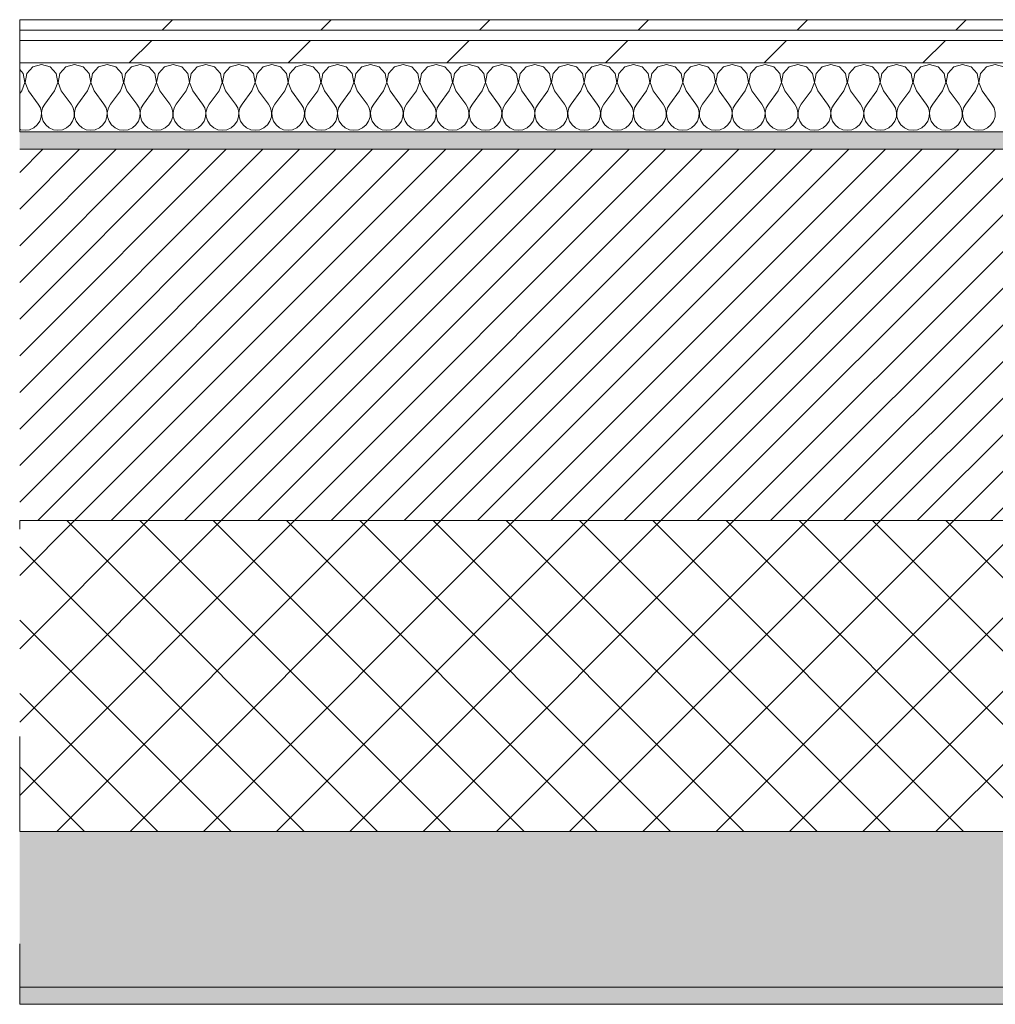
# Model space of a CAD drawing. Header units: millimetres. Extents: x -28277 to 305935, y -19284 to 4746.
# Tile 71 of 136: x 38312 to 38877, y -1736 to -1166. Entities that reach past the tile are written whole.
import ezdxf

# ---------------------------------------------------------------- set-up
doc = ezdxf.new("R2010")
doc.units = ezdxf.units.MM
doc.header["$MEASUREMENT"] = 0
doc.linetypes.add('Wipeout_Contour', pattern=[1000, 0, -1000])
doc.layers.add('12_FAÇ_Façana', color=7, linetype='Continuous')
doc.layers.add('Nuevo_08_E_Envans secs', color=7, linetype='Continuous')
for name, color, linetype, lineweight, true_color in [('12_FAÇ_Façana_Pluma_Nº__102', 7, 'Continuous', 5, 0xcccccc), ('12_FAÇ_Façana_Pluma_Nº__174', 7, 'Continuous', 13, 0xe4ad2c), ('12_FAÇ_Façana_Pluma_Nº__176', 7, 'Continuous', 15, 0x93a0c6), ('Nuevo_08_E_Envans secs_Pluma_Nº__102', 7, 'Continuous', 5, 0xcccccc), ('Nuevo_08_E_Envans secs_Pluma_Nº__171', 171, 'Continuous', 13, 0xaaaaff), ('Nuevo_08_E_Envans secs_Pluma_Nº__177', 7, 'Continuous', 15, 0xf7e046)]:
    doc.layers.add(name, color=color, linetype=linetype, lineweight=lineweight, true_color=true_color)
for name, color, linetype, lineweight in [('12_FAÇ_Façana_Pluma_Nº__2', 8, 'Continuous', 5), ('12_FAÇ_Façana_Pluma_Nº__7', 7, 'Continuous', 5), ('Nuevo_08_E_Envans secs_Pluma_Nº__1', 7, 'Continuous', 5)]:
    doc.layers.add(name, color=color, linetype=linetype, lineweight=lineweight)
pattern_1 = [(45, (55248.37, -37.4), (-91.9239, 91.9239), [97.5, -32.5]), (45, (55248.37, 54.52), (-91.9239, 91.9239), [97.5, -32.5])]

# ---------------------------------------------------------------- blocks, each defined once
blk = doc.blocks.new('Muro_20_1', base_point=(38311.93, -1231.38))
at = {"layer": '12_FAÇ_Façana_Pluma_Nº__102', "linetype": 'Continuous', "lineweight": 0, "true_color": 0xe5e5e5}
for points in [[(38311.93, -1726.38), (41112.43, -1726.38), (41112.43, -1636.38), (38311.93, -1636.38)], [(38311.93, -1736.38), (41112.43, -1736.38), (41112.43, -1726.38), (38311.93, -1726.38)]]:
    blk.add_hatch(color=254, dxfattribs=at).paths.add_polyline_path(points)
at = {"layer": '12_FAÇ_Façana_Pluma_Nº__174', "linetype": 'Continuous', "lineweight": 13, "true_color": 0xe4ad2c}
h = blk.add_hatch(dxfattribs=at)
h.set_pattern_fill('SATE_Aislamiento_0001', color=42, style=0, pattern_type=2)
h.set_pattern_definition([(45, (55248.365, -37.4), (-21.213203, 21.213203), []), (135, (55248.365, -37.4), (21.213203, 21.213203), [])])
h.paths.add_polyline_path([(38311.93, -1636.38), (41112.43, -1636.38), (41112.43, -1456.38), (38311.93, -1456.38)])
at = {"layer": '12_FAÇ_Façana_Pluma_Nº__176', "linetype": 'Continuous', "lineweight": 0, "true_color": 0x495063}
blk.add_hatch(color=251, dxfattribs=at).paths.add_polyline_path([(41112.43, -1231.38), (38311.93, -1231.38), (38311.93, -1241.38), (41112.43, -1241.38)])
at = {"layer": '12_FAÇ_Façana_Pluma_Nº__2', "linetype": 'Continuous', "lineweight": 5}
h = blk.add_hatch(dxfattribs=at)
h.set_pattern_fill('Ceramic_0001', color=8, style=0, pattern_type=2)
h.set_pattern_definition([(45, (55248.365, -37.4), (-10.606602, 10.606602), [])])
h.paths.add_polyline_path([(38311.93, -1456.38), (41112.43, -1456.38), (41112.43, -1241.38), (38311.93, -1241.38)])
at = {"layer": '12_FAÇ_Façana_Pluma_Nº__7', "color": 7, "linetype": 'Continuous', "lineweight": 5}
for p, q in [((41112.43, -1241.38), (38311.93, -1241.38)), ((38311.93, -1456.38), (41112.43, -1456.38)), ((38311.93, -1636.38), (41112.43, -1636.38)), ((38311.93, -1726.38), (41112.43, -1726.38))]:
    blk.add_line(p, q, dxfattribs=at)
at = {"layer": '12_FAÇ_Façana_Pluma_Nº__7', "color": 7, "linetype": 'Continuous', "lineweight": 5, "flags": 128}
for points in [[(41112.43, -1231.38), (38311.93, -1231.38)], [(38311.93, -1456.38), (38311.93, -1461.38)], [(38311.93, -1581.38), (38311.93, -1636.38)], [(38311.93, -1701.38), (38311.93, -1736.38)], [(38311.93, -1736.38), (41112.43, -1736.38)]]:
    blk.add_lwpolyline(points, dxfattribs=at)
blk = doc.blocks.new('*X118', base_point=(55248.37, -37.4))
at = {"layer": 'Nuevo_08_E_Envans secs_Pluma_Nº__102', "color": 254, "linetype": 'Continuous', "lineweight": 5, "true_color": 0xcccccc}
for p, q in [((38314.03, -1197.59), (38311.93, -1195.3)), ((38319.55, -1193.75), (38316.04, -1197.59)), ((38324.56, -1192.33), (38319.55, -1193.75)), ((38329.56, -1193.75), (38324.56, -1192.33)), ((38333.07, -1197.59), (38329.56, -1193.75)), ((38338.6, -1193.75), (38335.09, -1197.59)), ((38343.6, -1192.33), (38338.6, -1193.75)), ((38348.61, -1193.75), (38343.6, -1192.33)), ((38352.12, -1197.59), (38348.61, -1193.75)), ((38357.64, -1193.75), (38354.13, -1197.59)), ((38362.65, -1192.33), (38357.64, -1193.75)), ((38367.66, -1193.75), (38362.65, -1192.33)), ((38371.17, -1197.59), (38367.66, -1193.75)), ((38376.69, -1193.75), (38373.18, -1197.59)), ((38381.7, -1192.33), (38376.69, -1193.75)), ((38386.71, -1193.75), (38381.7, -1192.33)), ((38390.22, -1197.59), (38386.71, -1193.75)), ((38395.74, -1193.75), (38392.23, -1197.59)), ((38400.75, -1192.33), (38395.74, -1193.75)), ((38405.75, -1193.75), (38400.75, -1192.33)), ((38409.26, -1197.59), (38405.75, -1193.75)), ((38414.79, -1193.75), (38411.28, -1197.59)), ((38419.79, -1192.33), (38414.79, -1193.75)), ((38424.8, -1193.75), (38419.79, -1192.33)), ((38428.31, -1197.59), (38424.8, -1193.75)), ((38433.83, -1193.75), (38430.32, -1197.59)), ((38438.84, -1192.33), (38433.83, -1193.75)), ((38443.85, -1193.75), (38438.84, -1192.33)), ((38447.36, -1197.59), (38443.85, -1193.75)), ((38452.88, -1193.75), (38449.37, -1197.59)), ((38457.89, -1192.33), (38452.88, -1193.75)), ((38462.9, -1193.75), (38457.89, -1192.33)), ((38466.41, -1197.59), (38462.9, -1193.75)), ((38471.93, -1193.75), (38468.42, -1197.59)), ((38476.94, -1192.33), (38471.93, -1193.75)), ((38481.94, -1193.75), (38476.94, -1192.33)), ((38485.46, -1197.59), (38481.94, -1193.75)), ((38490.98, -1193.75), (38487.47, -1197.59)), ((38495.98, -1192.33), (38490.98, -1193.75)), ((38500.99, -1193.75), (38495.98, -1192.33)), ((38504.5, -1197.59), (38500.99, -1193.75)), ((38510.03, -1193.75), (38506.51, -1197.59)), ((38515.03, -1192.33), (38510.03, -1193.75)), ((38520.04, -1193.75), (38515.03, -1192.33)), ((38523.55, -1197.59), (38520.04, -1193.75)), ((38529.07, -1193.75), (38525.56, -1197.59)), ((38534.08, -1192.33), (38529.07, -1193.75)), ((38539.09, -1193.75), (38534.08, -1192.33)), ((38542.6, -1197.59), (38539.09, -1193.75)), ((38548.12, -1193.75), (38544.61, -1197.59)), ((38553.13, -1192.33), (38548.12, -1193.75)), ((38558.13, -1193.75), (38553.13, -1192.33)), ((38561.65, -1197.59), (38558.13, -1193.75)), ((38567.17, -1193.75), (38563.66, -1197.59)), ((38572.17, -1192.33), (38567.17, -1193.75)), ((38577.18, -1193.75), (38572.17, -1192.33)), ((38580.69, -1197.59), (38577.18, -1193.75)), ((38586.22, -1193.75), (38582.7, -1197.59)), ((38591.22, -1192.33), (38586.22, -1193.75)), ((38596.23, -1193.75), (38591.22, -1192.33)), ((38599.74, -1197.59), (38596.23, -1193.75)), ((38605.26, -1193.75), (38601.75, -1197.59)), ((38610.27, -1192.33), (38605.26, -1193.75)), ((38615.28, -1193.75), (38610.27, -1192.33)), ((38618.79, -1197.59), (38615.28, -1193.75)), ((38624.31, -1193.75), (38620.8, -1197.59)), ((38629.32, -1192.33), (38624.31, -1193.75)), ((38634.32, -1193.75), (38629.32, -1192.33)), ((38637.84, -1197.59), (38634.32, -1193.75)), ((38643.36, -1193.75), (38639.85, -1197.59)), ((38648.37, -1192.33), (38643.36, -1193.75)), ((38653.37, -1193.75), (38648.37, -1192.33)), ((38656.88, -1197.59), (38653.37, -1193.75)), ((38662.41, -1193.75), (38658.89, -1197.59)), ((38667.41, -1192.33), (38662.41, -1193.75)), ((38672.42, -1193.75), (38667.41, -1192.33)), ((38675.93, -1197.59), (38672.42, -1193.75)), ((38681.45, -1193.75), (38677.94, -1197.59)), ((38686.46, -1192.33), (38681.45, -1193.75)), ((38691.47, -1193.75), (38686.46, -1192.33)), ((38694.98, -1197.59), (38691.47, -1193.75)), ((38700.5, -1193.75), (38696.99, -1197.59)), ((38705.51, -1192.33), (38700.5, -1193.75)), ((38710.52, -1193.75), (38705.51, -1192.33)), ((38714.03, -1197.59), (38710.52, -1193.75)), ((38719.55, -1193.75), (38716.04, -1197.59)), ((38724.56, -1192.33), (38719.55, -1193.75)), ((38729.56, -1193.75), (38724.56, -1192.33)), ((38733.07, -1197.59), (38729.56, -1193.75)), ((38738.6, -1193.75), (38735.09, -1197.59)), ((38743.6, -1192.33), (38738.6, -1193.75)), ((38748.61, -1193.75), (38743.6, -1192.33)), ((38752.12, -1197.59), (38748.61, -1193.75)), ((38757.64, -1193.75), (38754.13, -1197.59)), ((38762.65, -1192.33), (38757.64, -1193.75)), ((38767.66, -1193.75), (38762.65, -1192.33)), ((38771.17, -1197.59), (38767.66, -1193.75)), ((38776.69, -1193.75), (38773.18, -1197.59)), ((38781.7, -1192.33), (38776.69, -1193.75)), ((38786.71, -1193.75), (38781.7, -1192.33)), ((38790.22, -1197.59), (38786.71, -1193.75)), ((38795.74, -1193.75), (38792.23, -1197.59)), ((38800.75, -1192.33), (38795.74, -1193.75)), ((38805.75, -1193.75), (38800.75, -1192.33)), ((38809.26, -1197.59), (38805.75, -1193.75)), ((38814.79, -1193.75), (38811.28, -1197.59)), ((38819.79, -1192.33), (38814.79, -1193.75)), ((38824.8, -1193.75), (38819.79, -1192.33)), ((38828.31, -1197.59), (38824.8, -1193.75)), ((38833.83, -1193.75), (38830.32, -1197.59)), ((38838.84, -1192.33), (38833.83, -1193.75)), ((38843.85, -1193.75), (38838.84, -1192.33)), ((38847.36, -1197.59), (38843.85, -1193.75)), ((38852.88, -1193.75), (38849.37, -1197.59)), ((38857.89, -1192.33), (38852.88, -1193.75)), ((38862.9, -1193.75), (38857.89, -1192.33)), ((38866.41, -1197.59), (38862.9, -1193.75)), ((38871.93, -1193.75), (38868.42, -1197.59)), ((38876.94, -1192.33), (38871.93, -1193.75)), ((38881.94, -1193.75), (38876.94, -1192.33)), ((38314.99, -1202.71), (38314.03, -1197.59)), ((38316.04, -1197.59), (38315.07, -1202.71)), ((38334.04, -1202.71), (38333.07, -1197.59)), ((38335.09, -1197.59), (38334.12, -1202.71)), ((38353.09, -1202.71), (38352.12, -1197.59)), ((38354.13, -1197.59), (38353.17, -1202.71)), ((38372.14, -1202.71), (38371.17, -1197.59)), ((38373.18, -1197.59), (38372.21, -1202.71)), ((38391.18, -1202.71), (38390.22, -1197.59)), ((38392.23, -1197.59), (38391.26, -1202.71)), ((38410.23, -1202.71), (38409.26, -1197.59)), ((38411.28, -1197.59), (38410.31, -1202.71)), ((38429.28, -1202.71), (38428.31, -1197.59)), ((38430.32, -1197.59), (38429.36, -1202.71)), ((38448.33, -1202.71), (38447.36, -1197.59)), ((38449.37, -1197.59), (38448.4, -1202.71)), ((38467.37, -1202.71), (38466.41, -1197.59)), ((38468.42, -1197.59), (38467.45, -1202.71)), ((38486.42, -1202.71), (38485.46, -1197.59)), ((38487.47, -1197.59), (38486.5, -1202.71)), ((38505.47, -1202.71), (38504.5, -1197.59)), ((38506.51, -1197.59), (38505.55, -1202.71)), ((38524.52, -1202.71), (38523.55, -1197.59)), ((38525.56, -1197.59), (38524.59, -1202.71)), ((38543.57, -1202.71), (38542.6, -1197.59)), ((38544.61, -1197.59), (38543.64, -1202.71)), ((38562.61, -1202.71), (38561.65, -1197.59)), ((38563.66, -1197.59), (38562.69, -1202.71)), ((38581.66, -1202.71), (38580.69, -1197.59)), ((38582.7, -1197.59), (38581.74, -1202.71)), ((38600.71, -1202.71), (38599.74, -1197.59)), ((38601.75, -1197.59), (38600.78, -1202.71)), ((38619.76, -1202.71), (38618.79, -1197.59)), ((38620.8, -1197.59), (38619.83, -1202.71)), ((38638.8, -1202.71), (38637.84, -1197.59)), ((38639.85, -1197.59), (38638.88, -1202.71)), ((38657.85, -1202.71), (38656.88, -1197.59)), ((38658.89, -1197.59), (38657.93, -1202.71)), ((38676.9, -1202.71), (38675.93, -1197.59)), ((38677.94, -1197.59), (38676.98, -1202.71)), ((38695.95, -1202.71), (38694.98, -1197.59)), ((38696.99, -1197.59), (38696.02, -1202.71)), ((38714.99, -1202.71), (38714.03, -1197.59)), ((38716.04, -1197.59), (38715.07, -1202.71)), ((38734.04, -1202.71), (38733.07, -1197.59)), ((38735.09, -1197.59), (38734.12, -1202.71)), ((38753.09, -1202.71), (38752.12, -1197.59)), ((38754.13, -1197.59), (38753.17, -1202.71)), ((38772.14, -1202.71), (38771.17, -1197.59)), ((38773.18, -1197.59), (38772.21, -1202.71)), ((38791.18, -1202.71), (38790.22, -1197.59)), ((38792.23, -1197.59), (38791.26, -1202.71)), ((38810.23, -1202.71), (38809.26, -1197.59)), ((38811.28, -1197.59), (38810.31, -1202.71)), ((38829.28, -1202.71), (38828.31, -1197.59)), ((38830.32, -1197.59), (38829.36, -1202.71)), ((38848.33, -1202.71), (38847.36, -1197.59)), ((38849.37, -1197.59), (38848.4, -1202.71)), ((38867.37, -1202.71), (38866.41, -1197.59)), ((38868.42, -1197.59), (38867.45, -1202.71)), ((38313.13, -1207.57), (38311.93, -1209.16)), ((38313.13, -1207.57), (38314.99, -1202.71)), ((38315.07, -1202.71), (38316.94, -1207.57)), ((38316.94, -1207.57), (38322.65, -1215.19)), ((38332.17, -1207.57), (38326.46, -1215.19)), ((38332.17, -1207.57), (38334.04, -1202.71)), ((38334.12, -1202.71), (38335.98, -1207.57)), ((38335.98, -1207.57), (38341.7, -1215.19)), ((38351.22, -1207.57), (38345.51, -1215.19)), ((38351.22, -1207.57), (38353.09, -1202.71)), ((38353.17, -1202.71), (38355.03, -1207.57)), ((38355.03, -1207.57), (38360.75, -1215.19)), ((38370.27, -1207.57), (38364.56, -1215.19)), ((38370.27, -1207.57), (38372.14, -1202.71)), ((38372.21, -1202.71), (38374.08, -1207.57)), ((38374.08, -1207.57), (38379.79, -1215.19)), ((38389.32, -1207.57), (38383.6, -1215.19)), ((38389.32, -1207.57), (38391.18, -1202.71)), ((38391.26, -1202.71), (38393.13, -1207.57)), ((38393.13, -1207.57), (38398.84, -1215.19)), ((38408.37, -1207.57), (38402.65, -1215.19)), ((38408.37, -1207.57), (38410.23, -1202.71)), ((38410.31, -1202.71), (38412.17, -1207.57)), ((38412.17, -1207.57), (38417.89, -1215.19)), ((38427.41, -1207.57), (38421.7, -1215.19)), ((38427.41, -1207.57), (38429.28, -1202.71)), ((38429.36, -1202.71), (38431.22, -1207.57)), ((38431.22, -1207.57), (38436.94, -1215.19)), ((38446.46, -1207.57), (38440.75, -1215.19)), ((38446.46, -1207.57), (38448.33, -1202.71)), ((38448.4, -1202.71), (38450.27, -1207.57)), ((38450.27, -1207.57), (38455.98, -1215.19)), ((38465.51, -1207.57), (38459.79, -1215.19)), ((38465.51, -1207.57), (38467.37, -1202.71)), ((38467.45, -1202.71), (38469.32, -1207.57)), ((38469.32, -1207.57), (38475.03, -1215.19)), ((38484.56, -1207.57), (38478.84, -1215.19)), ((38484.56, -1207.57), (38486.42, -1202.71)), ((38486.5, -1202.71), (38488.37, -1207.57)), ((38488.37, -1207.57), (38494.08, -1215.19)), ((38503.6, -1207.57), (38497.89, -1215.19)), ((38503.6, -1207.57), (38505.47, -1202.71)), ((38505.55, -1202.71), (38507.41, -1207.57)), ((38507.41, -1207.57), (38513.13, -1215.19)), ((38522.65, -1207.57), (38516.94, -1215.19)), ((38522.65, -1207.57), (38524.52, -1202.71)), ((38524.59, -1202.71), (38526.46, -1207.57)), ((38526.46, -1207.57), (38532.17, -1215.19)), ((38541.7, -1207.57), (38535.98, -1215.19)), ((38541.7, -1207.57), (38543.57, -1202.71)), ((38543.64, -1202.71), (38545.51, -1207.57)), ((38545.51, -1207.57), (38551.22, -1215.19)), ((38560.75, -1207.57), (38555.03, -1215.19)), ((38560.75, -1207.57), (38562.61, -1202.71)), ((38562.69, -1202.71), (38564.56, -1207.57)), ((38564.56, -1207.57), (38570.27, -1215.19)), ((38579.79, -1207.57), (38574.08, -1215.19)), ((38579.79, -1207.57), (38581.66, -1202.71)), ((38581.74, -1202.71), (38583.6, -1207.57)), ((38583.6, -1207.57), (38589.32, -1215.19)), ((38598.84, -1207.57), (38593.13, -1215.19)), ((38598.84, -1207.57), (38600.71, -1202.71)), ((38600.78, -1202.71), (38602.65, -1207.57)), ((38602.65, -1207.57), (38608.37, -1215.19)), ((38617.89, -1207.57), (38612.17, -1215.19)), ((38617.89, -1207.57), (38619.76, -1202.71)), ((38619.83, -1202.71), (38621.7, -1207.57)), ((38621.7, -1207.57), (38627.41, -1215.19)), ((38636.94, -1207.57), (38631.22, -1215.19)), ((38636.94, -1207.57), (38638.8, -1202.71)), ((38638.88, -1202.71), (38640.75, -1207.57)), ((38640.75, -1207.57), (38646.46, -1215.19)), ((38655.98, -1207.57), (38650.27, -1215.19)), ((38655.98, -1207.57), (38657.85, -1202.71)), ((38657.93, -1202.71), (38659.79, -1207.57)), ((38659.79, -1207.57), (38665.51, -1215.19)), ((38675.03, -1207.57), (38669.32, -1215.19)), ((38675.03, -1207.57), (38676.9, -1202.71)), ((38676.98, -1202.71), (38678.84, -1207.57)), ((38678.84, -1207.57), (38684.56, -1215.19)), ((38694.08, -1207.57), (38688.37, -1215.19)), ((38694.08, -1207.57), (38695.95, -1202.71)), ((38696.02, -1202.71), (38697.89, -1207.57)), ((38697.89, -1207.57), (38703.6, -1215.19)), ((38713.13, -1207.57), (38707.41, -1215.19)), ((38713.13, -1207.57), (38714.99, -1202.71)), ((38715.07, -1202.71), (38716.94, -1207.57)), ((38716.94, -1207.57), (38722.65, -1215.19)), ((38732.17, -1207.57), (38726.46, -1215.19)), ((38732.17, -1207.57), (38734.04, -1202.71)), ((38734.12, -1202.71), (38735.98, -1207.57)), ((38735.98, -1207.57), (38741.7, -1215.19)), ((38751.22, -1207.57), (38745.51, -1215.19)), ((38751.22, -1207.57), (38753.09, -1202.71)), ((38753.17, -1202.71), (38755.03, -1207.57)), ((38755.03, -1207.57), (38760.75, -1215.19)), ((38770.27, -1207.57), (38764.56, -1215.19)), ((38770.27, -1207.57), (38772.14, -1202.71)), ((38772.21, -1202.71), (38774.08, -1207.57)), ((38774.08, -1207.57), (38779.79, -1215.19)), ((38789.32, -1207.57), (38783.6, -1215.19)), ((38789.32, -1207.57), (38791.18, -1202.71)), ((38791.26, -1202.71), (38793.13, -1207.57)), ((38793.13, -1207.57), (38798.84, -1215.19)), ((38808.37, -1207.57), (38802.65, -1215.19)), ((38808.37, -1207.57), (38810.23, -1202.71)), ((38810.31, -1202.71), (38812.17, -1207.57)), ((38812.17, -1207.57), (38817.89, -1215.19)), ((38827.41, -1207.57), (38821.7, -1215.19)), ((38827.41, -1207.57), (38829.28, -1202.71)), ((38829.36, -1202.71), (38831.22, -1207.57)), ((38831.22, -1207.57), (38836.94, -1215.19)), ((38846.46, -1207.57), (38840.75, -1215.19)), ((38846.46, -1207.57), (38848.33, -1202.71)), ((38848.4, -1202.71), (38850.27, -1207.57)), ((38850.27, -1207.57), (38855.98, -1215.19)), ((38865.51, -1207.57), (38859.79, -1215.19)), ((38865.51, -1207.57), (38867.37, -1202.71)), ((38867.45, -1202.71), (38869.32, -1207.57)), ((38869.32, -1207.57), (38875.03, -1215.19)), ((38323.92, -1217.48), (38322.65, -1215.19)), ((38324.52, -1220.04), (38323.92, -1217.48)), ((38325.19, -1217.48), (38324.59, -1220.04)), ((38326.46, -1215.19), (38325.19, -1217.48)), ((38342.97, -1217.48), (38341.7, -1215.19)), ((38343.57, -1220.04), (38342.97, -1217.48)), ((38344.24, -1217.48), (38343.64, -1220.04)), ((38345.51, -1215.19), (38344.24, -1217.48)), ((38362.02, -1217.48), (38360.75, -1215.19)), ((38362.61, -1220.04), (38362.02, -1217.48)), ((38363.28, -1217.48), (38362.69, -1220.04)), ((38364.56, -1215.19), (38363.28, -1217.48)), ((38381.07, -1217.48), (38379.79, -1215.19)), ((38381.66, -1220.04), (38381.07, -1217.48)), ((38382.33, -1217.48), (38381.74, -1220.04)), ((38383.6, -1215.19), (38382.33, -1217.48)), ((38400.11, -1217.48), (38398.84, -1215.19)), ((38400.71, -1220.04), (38400.11, -1217.48)), ((38401.38, -1217.48), (38400.78, -1220.04)), ((38402.65, -1215.19), (38401.38, -1217.48)), ((38419.16, -1217.48), (38417.89, -1215.19)), ((38419.76, -1220.04), (38419.16, -1217.48)), ((38420.43, -1217.48), (38419.83, -1220.04)), ((38421.7, -1215.19), (38420.43, -1217.48)), ((38438.21, -1217.48), (38436.94, -1215.19)), ((38438.8, -1220.04), (38438.21, -1217.48)), ((38439.47, -1217.48), (38438.88, -1220.04)), ((38440.75, -1215.19), (38439.47, -1217.48)), ((38457.26, -1217.48), (38455.98, -1215.19)), ((38457.85, -1220.04), (38457.26, -1217.48)), ((38458.52, -1217.48), (38457.93, -1220.04)), ((38459.79, -1215.19), (38458.52, -1217.48)), ((38476.3, -1217.48), (38475.03, -1215.19)), ((38476.9, -1220.04), (38476.3, -1217.48)), ((38477.57, -1217.48), (38476.98, -1220.04)), ((38478.84, -1215.19), (38477.57, -1217.48)), ((38495.35, -1217.48), (38494.08, -1215.19)), ((38495.95, -1220.04), (38495.35, -1217.48)), ((38496.62, -1217.48), (38496.02, -1220.04)), ((38497.89, -1215.19), (38496.62, -1217.48)), ((38514.4, -1217.48), (38513.13, -1215.19)), ((38514.99, -1220.04), (38514.4, -1217.48)), ((38515.67, -1217.48), (38515.07, -1220.04)), ((38516.94, -1215.19), (38515.67, -1217.48)), ((38533.45, -1217.48), (38532.17, -1215.19)), ((38534.04, -1220.04), (38533.45, -1217.48)), ((38534.71, -1217.48), (38534.12, -1220.04)), ((38535.98, -1215.19), (38534.71, -1217.48)), ((38552.49, -1217.48), (38551.22, -1215.19)), ((38553.09, -1220.04), (38552.49, -1217.48)), ((38553.76, -1217.48), (38553.17, -1220.04)), ((38555.03, -1215.19), (38553.76, -1217.48)), ((38571.54, -1217.48), (38570.27, -1215.19)), ((38572.14, -1220.04), (38571.54, -1217.48)), ((38572.81, -1217.48), (38572.21, -1220.04)), ((38574.08, -1215.19), (38572.81, -1217.48)), ((38590.59, -1217.48), (38589.32, -1215.19)), ((38591.18, -1220.04), (38590.59, -1217.48)), ((38591.86, -1217.48), (38591.26, -1220.04)), ((38593.13, -1215.19), (38591.86, -1217.48)), ((38609.64, -1217.48), (38608.37, -1215.19)), ((38610.23, -1220.04), (38609.64, -1217.48)), ((38610.9, -1217.48), (38610.31, -1220.04)), ((38612.17, -1215.19), (38610.9, -1217.48)), ((38628.68, -1217.48), (38627.41, -1215.19)), ((38629.28, -1220.04), (38628.68, -1217.48)), ((38629.95, -1217.48), (38629.36, -1220.04)), ((38631.22, -1215.19), (38629.95, -1217.48)), ((38647.73, -1217.48), (38646.46, -1215.19)), ((38648.33, -1220.04), (38647.73, -1217.48)), ((38649, -1217.48), (38648.4, -1220.04)), ((38650.27, -1215.19), (38649, -1217.48)), ((38666.78, -1217.48), (38665.51, -1215.19)), ((38667.37, -1220.04), (38666.78, -1217.48)), ((38668.05, -1217.48), (38667.45, -1220.04)), ((38669.32, -1215.19), (38668.05, -1217.48)), ((38685.83, -1217.48), (38684.56, -1215.19)), ((38686.42, -1220.04), (38685.83, -1217.48)), ((38687.09, -1217.48), (38686.5, -1220.04)), ((38688.37, -1215.19), (38687.09, -1217.48)), ((38704.88, -1217.48), (38703.6, -1215.19)), ((38705.47, -1220.04), (38704.88, -1217.48)), ((38706.14, -1217.48), (38705.55, -1220.04)), ((38707.41, -1215.19), (38706.14, -1217.48)), ((38723.92, -1217.48), (38722.65, -1215.19)), ((38724.52, -1220.04), (38723.92, -1217.48)), ((38725.19, -1217.48), (38724.59, -1220.04)), ((38726.46, -1215.19), (38725.19, -1217.48)), ((38742.97, -1217.48), (38741.7, -1215.19)), ((38743.57, -1220.04), (38742.97, -1217.48)), ((38744.24, -1217.48), (38743.64, -1220.04)), ((38745.51, -1215.19), (38744.24, -1217.48)), ((38762.02, -1217.48), (38760.75, -1215.19)), ((38762.61, -1220.04), (38762.02, -1217.48)), ((38763.28, -1217.48), (38762.69, -1220.04)), ((38764.56, -1215.19), (38763.28, -1217.48)), ((38781.07, -1217.48), (38779.79, -1215.19)), ((38781.66, -1220.04), (38781.07, -1217.48)), ((38782.33, -1217.48), (38781.74, -1220.04)), ((38783.6, -1215.19), (38782.33, -1217.48)), ((38800.11, -1217.48), (38798.84, -1215.19)), ((38800.71, -1220.04), (38800.11, -1217.48)), ((38801.38, -1217.48), (38800.78, -1220.04)), ((38802.65, -1215.19), (38801.38, -1217.48)), ((38819.16, -1217.48), (38817.89, -1215.19)), ((38819.76, -1220.04), (38819.16, -1217.48)), ((38820.43, -1217.48), (38819.83, -1220.04)), ((38821.7, -1215.19), (38820.43, -1217.48)), ((38838.21, -1217.48), (38836.94, -1215.19)), ((38838.8, -1220.04), (38838.21, -1217.48)), ((38839.47, -1217.48), (38838.88, -1220.04)), ((38840.75, -1215.19), (38839.47, -1217.48)), ((38857.26, -1217.48), (38855.98, -1215.19)), ((38857.85, -1220.04), (38857.26, -1217.48)), ((38858.52, -1217.48), (38857.93, -1220.04)), ((38859.79, -1215.19), (38858.52, -1217.48)), ((38876.3, -1217.48), (38875.03, -1215.19)), ((38876.9, -1220.04), (38876.3, -1217.48)), ((38322.06, -1227.32), (38323.55, -1225.16)), ((38323.55, -1225.16), (38324.39, -1222.67)), ((38324.39, -1222.67), (38324.52, -1220.04)), ((38324.59, -1220.04), (38324.72, -1222.67)), ((38324.72, -1222.67), (38325.56, -1225.16)), ((38325.56, -1225.16), (38327.05, -1227.32)), ((38341.11, -1227.32), (38342.6, -1225.16)), ((38342.6, -1225.16), (38343.44, -1222.67)), ((38343.44, -1222.67), (38343.57, -1220.04)), ((38343.64, -1220.04), (38343.77, -1222.67)), ((38343.77, -1222.67), (38344.61, -1225.16)), ((38344.61, -1225.16), (38346.1, -1227.32)), ((38360.16, -1227.32), (38361.65, -1225.16)), ((38361.65, -1225.16), (38362.49, -1222.67)), ((38362.49, -1222.67), (38362.61, -1220.04)), ((38362.69, -1220.04), (38362.82, -1222.67)), ((38362.82, -1222.67), (38363.66, -1225.16)), ((38363.66, -1225.16), (38365.14, -1227.32)), ((38379.21, -1227.32), (38380.69, -1225.16)), ((38380.69, -1225.16), (38381.53, -1222.67)), ((38381.53, -1222.67), (38381.66, -1220.04)), ((38381.74, -1220.04), (38381.86, -1222.67)), ((38381.86, -1222.67), (38382.7, -1225.16)), ((38382.7, -1225.16), (38384.19, -1227.32)), ((38398.25, -1227.32), (38399.74, -1225.16)), ((38399.74, -1225.16), (38400.58, -1222.67)), ((38400.58, -1222.67), (38400.71, -1220.04)), ((38400.78, -1220.04), (38400.91, -1222.67)), ((38400.91, -1222.67), (38401.75, -1225.16)), ((38401.75, -1225.16), (38403.24, -1227.32)), ((38417.3, -1227.32), (38418.79, -1225.16)), ((38418.79, -1225.16), (38419.63, -1222.67)), ((38419.63, -1222.67), (38419.76, -1220.04)), ((38419.83, -1220.04), (38419.96, -1222.67)), ((38419.96, -1222.67), (38420.8, -1225.16)), ((38420.8, -1225.16), (38422.29, -1227.32)), ((38436.35, -1227.32), (38437.84, -1225.16)), ((38437.84, -1225.16), (38438.68, -1222.67)), ((38438.68, -1222.67), (38438.8, -1220.04)), ((38438.88, -1220.04), (38439.01, -1222.67)), ((38439.01, -1222.67), (38439.85, -1225.16)), ((38439.85, -1225.16), (38441.34, -1227.32)), ((38455.4, -1227.32), (38456.88, -1225.16)), ((38456.88, -1225.16), (38457.72, -1222.67)), ((38457.72, -1222.67), (38457.85, -1220.04)), ((38457.93, -1220.04), (38458.06, -1222.67)), ((38458.06, -1222.67), (38458.89, -1225.16)), ((38458.89, -1225.16), (38460.38, -1227.32)), ((38474.44, -1227.32), (38475.93, -1225.16)), ((38475.93, -1225.16), (38476.77, -1222.67)), ((38476.77, -1222.67), (38476.9, -1220.04)), ((38476.98, -1220.04), (38477.1, -1222.67)), ((38477.1, -1222.67), (38477.94, -1225.16)), ((38477.94, -1225.16), (38479.43, -1227.32)), ((38493.49, -1227.32), (38494.98, -1225.16)), ((38494.98, -1225.16), (38495.82, -1222.67)), ((38495.82, -1222.67), (38495.95, -1220.04)), ((38496.02, -1220.04), (38496.15, -1222.67)), ((38496.15, -1222.67), (38496.99, -1225.16)), ((38496.99, -1225.16), (38498.48, -1227.32)), ((38512.54, -1227.32), (38514.03, -1225.16)), ((38514.03, -1225.16), (38514.87, -1222.67)), ((38514.87, -1222.67), (38514.99, -1220.04)), ((38515.07, -1220.04), (38515.2, -1222.67)), ((38515.2, -1222.67), (38516.04, -1225.16)), ((38516.04, -1225.16), (38517.53, -1227.32)), ((38531.59, -1227.32), (38533.07, -1225.16)), ((38533.07, -1225.16), (38533.91, -1222.67)), ((38533.91, -1222.67), (38534.04, -1220.04)), ((38534.12, -1220.04), (38534.25, -1222.67)), ((38534.25, -1222.67), (38535.09, -1225.16)), ((38535.09, -1225.16), (38536.57, -1227.32)), ((38550.63, -1227.32), (38552.12, -1225.16)), ((38552.12, -1225.16), (38552.96, -1222.67)), ((38552.96, -1222.67), (38553.09, -1220.04)), ((38553.17, -1220.04), (38553.29, -1222.67)), ((38553.29, -1222.67), (38554.13, -1225.16)), ((38554.13, -1225.16), (38555.62, -1227.32)), ((38569.68, -1227.32), (38571.17, -1225.16)), ((38571.17, -1225.16), (38572.01, -1222.67)), ((38572.01, -1222.67), (38572.14, -1220.04)), ((38572.21, -1220.04), (38572.34, -1222.67)), ((38572.34, -1222.67), (38573.18, -1225.16)), ((38573.18, -1225.16), (38574.67, -1227.32)), ((38588.73, -1227.32), (38590.22, -1225.16)), ((38590.22, -1225.16), (38591.06, -1222.67)), ((38591.06, -1222.67), (38591.18, -1220.04)), ((38591.26, -1220.04), (38591.39, -1222.67)), ((38591.39, -1222.67), (38592.23, -1225.16)), ((38592.23, -1225.16), (38593.72, -1227.32)), ((38607.78, -1227.32), (38609.26, -1225.16)), ((38609.26, -1225.16), (38610.1, -1222.67)), ((38610.1, -1222.67), (38610.23, -1220.04)), ((38610.31, -1220.04), (38610.44, -1222.67)), ((38610.44, -1222.67), (38611.28, -1225.16)), ((38611.28, -1225.16), (38612.76, -1227.32)), ((38626.82, -1227.32), (38628.31, -1225.16)), ((38628.31, -1225.16), (38629.15, -1222.67)), ((38629.15, -1222.67), (38629.28, -1220.04)), ((38629.36, -1220.04), (38629.48, -1222.67)), ((38629.48, -1222.67), (38630.32, -1225.16)), ((38630.32, -1225.16), (38631.81, -1227.32)), ((38645.87, -1227.32), (38647.36, -1225.16)), ((38647.36, -1225.16), (38648.2, -1222.67)), ((38648.2, -1222.67), (38648.33, -1220.04)), ((38648.4, -1220.04), (38648.53, -1222.67)), ((38648.53, -1222.67), (38649.37, -1225.16)), ((38649.37, -1225.16), (38650.86, -1227.32)), ((38664.92, -1227.32), (38666.41, -1225.16)), ((38666.41, -1225.16), (38667.25, -1222.67)), ((38667.25, -1222.67), (38667.37, -1220.04)), ((38667.45, -1220.04), (38667.58, -1222.67)), ((38667.58, -1222.67), (38668.42, -1225.16)), ((38668.42, -1225.16), (38669.91, -1227.32)), ((38683.97, -1227.32), (38685.46, -1225.16)), ((38685.46, -1225.16), (38686.29, -1222.67)), ((38686.29, -1222.67), (38686.42, -1220.04)), ((38686.5, -1220.04), (38686.63, -1222.67)), ((38686.63, -1222.67), (38687.47, -1225.16)), ((38687.47, -1225.16), (38688.95, -1227.32)), ((38703.01, -1227.32), (38704.5, -1225.16)), ((38704.5, -1225.16), (38705.34, -1222.67)), ((38705.34, -1222.67), (38705.47, -1220.04)), ((38705.55, -1220.04), (38705.67, -1222.67)), ((38705.67, -1222.67), (38706.51, -1225.16)), ((38706.51, -1225.16), (38708, -1227.32)), ((38722.06, -1227.32), (38723.55, -1225.16)), ((38723.55, -1225.16), (38724.39, -1222.67)), ((38724.39, -1222.67), (38724.52, -1220.04)), ((38724.59, -1220.04), (38724.72, -1222.67)), ((38724.72, -1222.67), (38725.56, -1225.16)), ((38725.56, -1225.16), (38727.05, -1227.32)), ((38741.11, -1227.32), (38742.6, -1225.16)), ((38742.6, -1225.16), (38743.44, -1222.67)), ((38743.44, -1222.67), (38743.57, -1220.04)), ((38743.64, -1220.04), (38743.77, -1222.67)), ((38743.77, -1222.67), (38744.61, -1225.16)), ((38744.61, -1225.16), (38746.1, -1227.32)), ((38760.16, -1227.32), (38761.65, -1225.16)), ((38761.65, -1225.16), (38762.49, -1222.67)), ((38762.49, -1222.67), (38762.61, -1220.04)), ((38762.69, -1220.04), (38762.82, -1222.67)), ((38762.82, -1222.67), (38763.66, -1225.16)), ((38763.66, -1225.16), (38765.14, -1227.32)), ((38779.21, -1227.32), (38780.69, -1225.16)), ((38780.69, -1225.16), (38781.53, -1222.67)), ((38781.53, -1222.67), (38781.66, -1220.04)), ((38781.74, -1220.04), (38781.86, -1222.67)), ((38781.86, -1222.67), (38782.7, -1225.16)), ((38782.7, -1225.16), (38784.19, -1227.32)), ((38798.25, -1227.32), (38799.74, -1225.16)), ((38799.74, -1225.16), (38800.58, -1222.67)), ((38800.58, -1222.67), (38800.71, -1220.04)), ((38800.78, -1220.04), (38800.91, -1222.67)), ((38800.91, -1222.67), (38801.75, -1225.16)), ((38801.75, -1225.16), (38803.24, -1227.32)), ((38817.3, -1227.32), (38818.79, -1225.16)), ((38818.79, -1225.16), (38819.63, -1222.67)), ((38819.63, -1222.67), (38819.76, -1220.04)), ((38819.83, -1220.04), (38819.96, -1222.67)), ((38819.96, -1222.67), (38820.8, -1225.16)), ((38820.8, -1225.16), (38822.29, -1227.32)), ((38836.35, -1227.32), (38837.84, -1225.16)), ((38837.84, -1225.16), (38838.68, -1222.67)), ((38838.68, -1222.67), (38838.8, -1220.04)), ((38838.88, -1220.04), (38839.01, -1222.67)), ((38839.01, -1222.67), (38839.85, -1225.16)), ((38839.85, -1225.16), (38841.34, -1227.32)), ((38855.4, -1227.32), (38856.88, -1225.16)), ((38856.88, -1225.16), (38857.72, -1222.67)), ((38857.72, -1222.67), (38857.85, -1220.04)), ((38857.93, -1220.04), (38858.06, -1222.67)), ((38858.06, -1222.67), (38858.89, -1225.16)), ((38858.89, -1225.16), (38860.38, -1227.32)), ((38874.44, -1227.32), (38875.93, -1225.16)), ((38875.93, -1225.16), (38876.77, -1222.67)), ((38876.77, -1222.67), (38876.9, -1220.04)), ((38311.93, -1229.84), (38312.43, -1230.06)), ((38312.43, -1230.06), (38315.03, -1230.42)), ((38315.03, -1230.42), (38317.63, -1230.06)), ((38317.63, -1230.06), (38320.04, -1229)), ((38320.04, -1229), (38322.06, -1227.32)), ((38327.05, -1227.32), (38329.07, -1229)), ((38329.07, -1229), (38331.48, -1230.06)), ((38331.48, -1230.06), (38334.08, -1230.42)), ((38334.08, -1230.42), (38336.68, -1230.06)), ((38336.68, -1230.06), (38339.09, -1229)), ((38339.09, -1229), (38341.11, -1227.32)), ((38346.1, -1227.32), (38348.12, -1229)), ((38348.12, -1229), (38350.52, -1230.06)), ((38350.52, -1230.06), (38353.13, -1230.42)), ((38353.13, -1230.42), (38355.73, -1230.06)), ((38355.73, -1230.06), (38358.13, -1229)), ((38358.13, -1229), (38360.16, -1227.32)), ((38365.14, -1227.32), (38367.17, -1229)), ((38367.17, -1229), (38369.57, -1230.06)), ((38369.57, -1230.06), (38372.17, -1230.42)), ((38372.17, -1230.42), (38374.78, -1230.06)), ((38374.78, -1230.06), (38377.18, -1229)), ((38377.18, -1229), (38379.21, -1227.32)), ((38384.19, -1227.32), (38386.22, -1229)), ((38386.22, -1229), (38388.62, -1230.06)), ((38388.62, -1230.06), (38391.22, -1230.42)), ((38391.22, -1230.42), (38393.83, -1230.06)), ((38393.83, -1230.06), (38396.23, -1229)), ((38396.23, -1229), (38398.25, -1227.32)), ((38403.24, -1227.32), (38405.26, -1229)), ((38405.26, -1229), (38407.67, -1230.06)), ((38407.67, -1230.06), (38410.27, -1230.42)), ((38410.27, -1230.42), (38412.87, -1230.06)), ((38412.87, -1230.06), (38415.28, -1229)), ((38415.28, -1229), (38417.3, -1227.32)), ((38422.29, -1227.32), (38424.31, -1229)), ((38424.31, -1229), (38426.72, -1230.06)), ((38426.72, -1230.06), (38429.32, -1230.42)), ((38429.32, -1230.42), (38431.92, -1230.06)), ((38431.92, -1230.06), (38434.32, -1229)), ((38434.32, -1229), (38436.35, -1227.32)), ((38441.34, -1227.32), (38443.36, -1229)), ((38443.36, -1229), (38445.76, -1230.06)), ((38445.76, -1230.06), (38448.37, -1230.42)), ((38448.37, -1230.42), (38450.97, -1230.06)), ((38450.97, -1230.06), (38453.37, -1229)), ((38453.37, -1229), (38455.4, -1227.32)), ((38460.38, -1227.32), (38462.41, -1229)), ((38462.41, -1229), (38464.81, -1230.06)), ((38464.81, -1230.06), (38467.41, -1230.42)), ((38467.41, -1230.42), (38470.02, -1230.06)), ((38470.02, -1230.06), (38472.42, -1229)), ((38472.42, -1229), (38474.44, -1227.32)), ((38479.43, -1227.32), (38481.45, -1229)), ((38481.45, -1229), (38483.86, -1230.06)), ((38483.86, -1230.06), (38486.46, -1230.42)), ((38486.46, -1230.42), (38489.06, -1230.06)), ((38489.06, -1230.06), (38491.47, -1229)), ((38491.47, -1229), (38493.49, -1227.32)), ((38498.48, -1227.32), (38500.5, -1229)), ((38500.5, -1229), (38502.91, -1230.06)), ((38502.91, -1230.06), (38505.51, -1230.42)), ((38505.51, -1230.42), (38508.11, -1230.06)), ((38508.11, -1230.06), (38510.52, -1229)), ((38510.52, -1229), (38512.54, -1227.32)), ((38517.53, -1227.32), (38519.55, -1229)), ((38519.55, -1229), (38521.95, -1230.06)), ((38521.95, -1230.06), (38524.56, -1230.42)), ((38524.56, -1230.42), (38527.16, -1230.06)), ((38527.16, -1230.06), (38529.56, -1229)), ((38529.56, -1229), (38531.59, -1227.32)), ((38536.57, -1227.32), (38538.6, -1229)), ((38538.6, -1229), (38541, -1230.06)), ((38541, -1230.06), (38543.6, -1230.42)), ((38543.6, -1230.42), (38546.21, -1230.06)), ((38546.21, -1230.06), (38548.61, -1229)), ((38548.61, -1229), (38550.63, -1227.32)), ((38555.62, -1227.32), (38557.64, -1229)), ((38557.64, -1229), (38560.05, -1230.06)), ((38560.05, -1230.06), (38562.65, -1230.42)), ((38562.65, -1230.42), (38565.25, -1230.06)), ((38565.25, -1230.06), (38567.66, -1229)), ((38567.66, -1229), (38569.68, -1227.32)), ((38574.67, -1227.32), (38576.69, -1229)), ((38576.69, -1229), (38579.1, -1230.06)), ((38579.1, -1230.06), (38581.7, -1230.42)), ((38581.7, -1230.42), (38584.3, -1230.06)), ((38584.3, -1230.06), (38586.71, -1229)), ((38586.71, -1229), (38588.73, -1227.32)), ((38593.72, -1227.32), (38595.74, -1229)), ((38595.74, -1229), (38598.14, -1230.06)), ((38598.14, -1230.06), (38600.75, -1230.42)), ((38600.75, -1230.42), (38603.35, -1230.06)), ((38603.35, -1230.06), (38605.75, -1229)), ((38605.75, -1229), (38607.78, -1227.32)), ((38612.76, -1227.32), (38614.79, -1229)), ((38614.79, -1229), (38617.19, -1230.06)), ((38617.19, -1230.06), (38619.79, -1230.42)), ((38619.79, -1230.42), (38622.4, -1230.06)), ((38622.4, -1230.06), (38624.8, -1229)), ((38624.8, -1229), (38626.82, -1227.32)), ((38631.81, -1227.32), (38633.83, -1229)), ((38633.83, -1229), (38636.24, -1230.06)), ((38636.24, -1230.06), (38638.84, -1230.42)), ((38638.84, -1230.42), (38641.44, -1230.06)), ((38641.44, -1230.06), (38643.85, -1229)), ((38643.85, -1229), (38645.87, -1227.32)), ((38650.86, -1227.32), (38652.88, -1229)), ((38652.88, -1229), (38655.29, -1230.06)), ((38655.29, -1230.06), (38657.89, -1230.42)), ((38657.89, -1230.42), (38660.49, -1230.06)), ((38660.49, -1230.06), (38662.9, -1229)), ((38662.9, -1229), (38664.92, -1227.32)), ((38669.91, -1227.32), (38671.93, -1229)), ((38671.93, -1229), (38674.33, -1230.06)), ((38674.33, -1230.06), (38676.94, -1230.42)), ((38676.94, -1230.42), (38679.54, -1230.06)), ((38679.54, -1230.06), (38681.94, -1229)), ((38681.94, -1229), (38683.97, -1227.32)), ((38688.95, -1227.32), (38690.98, -1229)), ((38690.98, -1229), (38693.38, -1230.06)), ((38693.38, -1230.06), (38695.98, -1230.42)), ((38695.98, -1230.42), (38698.59, -1230.06)), ((38698.59, -1230.06), (38700.99, -1229)), ((38700.99, -1229), (38703.01, -1227.32)), ((38708, -1227.32), (38710.03, -1229)), ((38710.03, -1229), (38712.43, -1230.06)), ((38712.43, -1230.06), (38715.03, -1230.42)), ((38715.03, -1230.42), (38717.63, -1230.06)), ((38717.63, -1230.06), (38720.04, -1229)), ((38720.04, -1229), (38722.06, -1227.32)), ((38727.05, -1227.32), (38729.07, -1229)), ((38729.07, -1229), (38731.48, -1230.06)), ((38731.48, -1230.06), (38734.08, -1230.42)), ((38734.08, -1230.42), (38736.68, -1230.06)), ((38736.68, -1230.06), (38739.09, -1229)), ((38739.09, -1229), (38741.11, -1227.32)), ((38746.1, -1227.32), (38748.12, -1229)), ((38748.12, -1229), (38750.52, -1230.06)), ((38750.52, -1230.06), (38753.13, -1230.42)), ((38753.13, -1230.42), (38755.73, -1230.06)), ((38755.73, -1230.06), (38758.13, -1229)), ((38758.13, -1229), (38760.16, -1227.32)), ((38765.14, -1227.32), (38767.17, -1229)), ((38767.17, -1229), (38769.57, -1230.06)), ((38769.57, -1230.06), (38772.17, -1230.42)), ((38772.17, -1230.42), (38774.78, -1230.06)), ((38774.78, -1230.06), (38777.18, -1229)), ((38777.18, -1229), (38779.21, -1227.32)), ((38784.19, -1227.32), (38786.22, -1229)), ((38786.22, -1229), (38788.62, -1230.06)), ((38788.62, -1230.06), (38791.22, -1230.42)), ((38791.22, -1230.42), (38793.83, -1230.06)), ((38793.83, -1230.06), (38796.23, -1229)), ((38796.23, -1229), (38798.25, -1227.32)), ((38803.24, -1227.32), (38805.26, -1229)), ((38805.26, -1229), (38807.67, -1230.06)), ((38807.67, -1230.06), (38810.27, -1230.42)), ((38810.27, -1230.42), (38812.87, -1230.06)), ((38812.87, -1230.06), (38815.28, -1229)), ((38815.28, -1229), (38817.3, -1227.32)), ((38822.29, -1227.32), (38824.31, -1229)), ((38824.31, -1229), (38826.72, -1230.06)), ((38826.72, -1230.06), (38829.32, -1230.42)), ((38829.32, -1230.42), (38831.92, -1230.06)), ((38831.92, -1230.06), (38834.32, -1229)), ((38834.32, -1229), (38836.35, -1227.32)), ((38841.34, -1227.32), (38843.36, -1229)), ((38843.36, -1229), (38845.76, -1230.06)), ((38845.76, -1230.06), (38848.37, -1230.42)), ((38848.37, -1230.42), (38850.97, -1230.06)), ((38850.97, -1230.06), (38853.37, -1229)), ((38853.37, -1229), (38855.4, -1227.32)), ((38860.38, -1227.32), (38862.41, -1229)), ((38862.41, -1229), (38864.81, -1230.06)), ((38864.81, -1230.06), (38867.41, -1230.42)), ((38867.41, -1230.42), (38870.02, -1230.06)), ((38870.02, -1230.06), (38872.42, -1229)), ((38872.42, -1229), (38874.44, -1227.32))]:
    blk.add_line(p, q, dxfattribs=at)
blk = doc.blocks.new('Muro_24_1', base_point=(38311.93, -1166.38))
at = {"layer": 'Nuevo_08_E_Envans secs_Pluma_Nº__1', "color": 7, "linetype": 'Continuous', "lineweight": 5, "flags": 128}
blk.add_lwpolyline([(38311.93, -1231.38), (39149.93, -1231.38)], dxfattribs=at)
at = {"color": 254, "linetype": 'Wipeout_Contour', "lineweight": 0, "ltscale": 154918.375785}
blk.add_wipeout([(39111.93, -1166.38), (38311.93, -1166.38), (38311.93, -1172.38), (39111.93, -1172.38)], dxfattribs=at).dxf.layer = 'Nuevo_08_E_Envans secs'
at = {"color": 254, "linetype": 'Wipeout_Contour', "lineweight": 0, "ltscale": 154944.251104}
blk.add_wipeout([(39123.93, -1178.38), (38311.93, -1178.38), (38311.93, -1191.38), (39123.93, -1191.38)], dxfattribs=at).dxf.layer = 'Nuevo_08_E_Envans secs'
at = {"layer": 'Nuevo_08_E_Envans secs_Pluma_Nº__171', "linetype": 'Continuous', "lineweight": 13, "true_color": 0xaaaaff}
h = blk.add_hatch(dxfattribs=at)
h.set_pattern_fill('Panellat_HPL_0001', color=161, style=0, pattern_type=2)
h.set_pattern_definition(pattern_1)
h.paths.add_polyline_path([(39111.93, -1166.38), (38311.93, -1166.38), (38311.93, -1172.38), (39111.93, -1172.38)])
at = {"layer": 'Nuevo_08_E_Envans secs_Pluma_Nº__177', "linetype": 'Continuous', "lineweight": 15, "true_color": 0xf7e046}
h = blk.add_hatch(dxfattribs=at)
h.set_pattern_fill('Panellat_HPL_0001', color=53, style=0, pattern_type=2)
h.set_pattern_definition(pattern_1)
h.paths.add_polyline_path([(39123.93, -1178.38), (38311.93, -1178.38), (38311.93, -1191.38), (39123.93, -1191.38)])
at = {"layer": 'Nuevo_08_E_Envans secs_Pluma_Nº__1', "color": 7, "linetype": 'Continuous', "lineweight": 5}
for p, q in [((39111.93, -1172.38), (38311.93, -1172.38)), ((39117.93, -1178.38), (38311.93, -1178.38)), ((39123.93, -1191.38), (38311.93, -1191.38))]:
    blk.add_line(p, q, dxfattribs=at)
at = {"layer": 'Nuevo_08_E_Envans secs_Pluma_Nº__1', "color": 7, "linetype": 'Continuous', "lineweight": 5, "flags": 128}
for points in [[(39111.93, -1166.38), (38311.93, -1166.38)], [(38311.93, -1166.38), (38311.93, -1172.38)], [(38311.93, -1172.38), (38311.93, -1178.38)], [(38311.93, -1178.38), (38311.93, -1191.38)], [(38311.93, -1191.38), (38311.93, -1231.38)]]:
    blk.add_lwpolyline(points, dxfattribs=at)
at = {"layer": 'Nuevo_08_E_Envans secs', "color": 7, "lineweight": 20}
blk.add_blockref('*X118', (55248.37, -37.4), dxfattribs=at)

msp = doc.modelspace()

# ---------------------------------------------------------------- block references
at = {"layer": '12_FAÇ_Façana', "color": 7, "lineweight": 20}
msp.add_blockref('Muro_20_1', (38311.934, -1231.376), dxfattribs=at)

# ---------------------------------------------------------------- next in the draw order: block references
at = {"layer": 'Nuevo_08_E_Envans secs', "color": 7, "lineweight": 20}
msp.add_blockref('Muro_24_1', (38311.934, -1166.376), dxfattribs=at)

doc.saveas('drawing.dxf')
